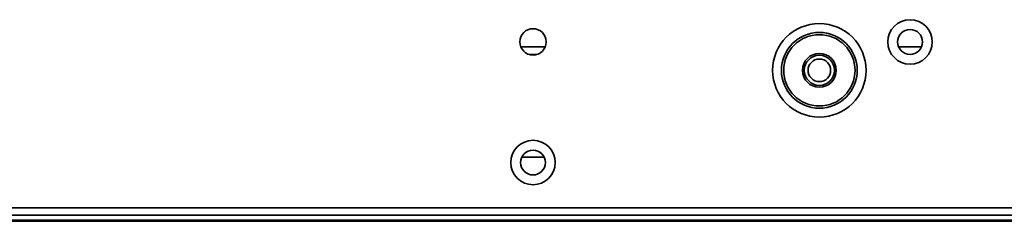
# Model space of a CAD drawing. Header units: millimetres. Extents: x 2 to 1120, y -2 to 861.
# Tile 44 of 226: x 269 to 312, y 237 to 246. Entities that reach past the tile are written whole.
import ezdxf

# ---------------------------------------------------------------- set-up
doc = ezdxf.new("R2010")
doc.units = ezdxf.units.MM

msp = doc.modelspace()

# ---------------------------------------------------------------- linework, layer by layer
at = {"color": 7, "linetype": 'Continuous', "lineweight": 35}
for p, q in [((290.7322, 244.498), (291.8099, 244.498)), ((291.0967, 244.1647), (291.4454, 244.1647)), ((307.4351, 244.498), (308.4403, 244.498)), ((291.7643, 239.6314), (290.7778, 239.6314)), ((605.1411, 237.388), (202.7344, 237.388)), ((202.9701, 237.0547), (604.9053, 237.0547)), ((373.7277, 236.8347), (208.8031, 236.8347)), ((373.7294, 236.788), (208.8031, 236.788))]:
    msp.add_line(p, q, dxfattribs=at)
for centre, radius in [((303.9277, 243.4647), 2.0667), ((307.9377, 244.7214), 0.9833), ((291.2711, 244.7214), 0.5833), ((303.9277, 243.4647), 1.6747), ((303.9277, 243.4647), 1.5768), ((307.9377, 244.7214), 0.55), ((303.9277, 243.4647), 0.75), ((303.9277, 243.4647), 0.6667), ((303.9277, 243.4647), 0.5), ((291.2711, 239.388), 0.9833), ((291.2711, 239.388), 0.55)]:
    msp.add_circle(centre, radius, dxfattribs=at)

doc.saveas('drawing.dxf')
